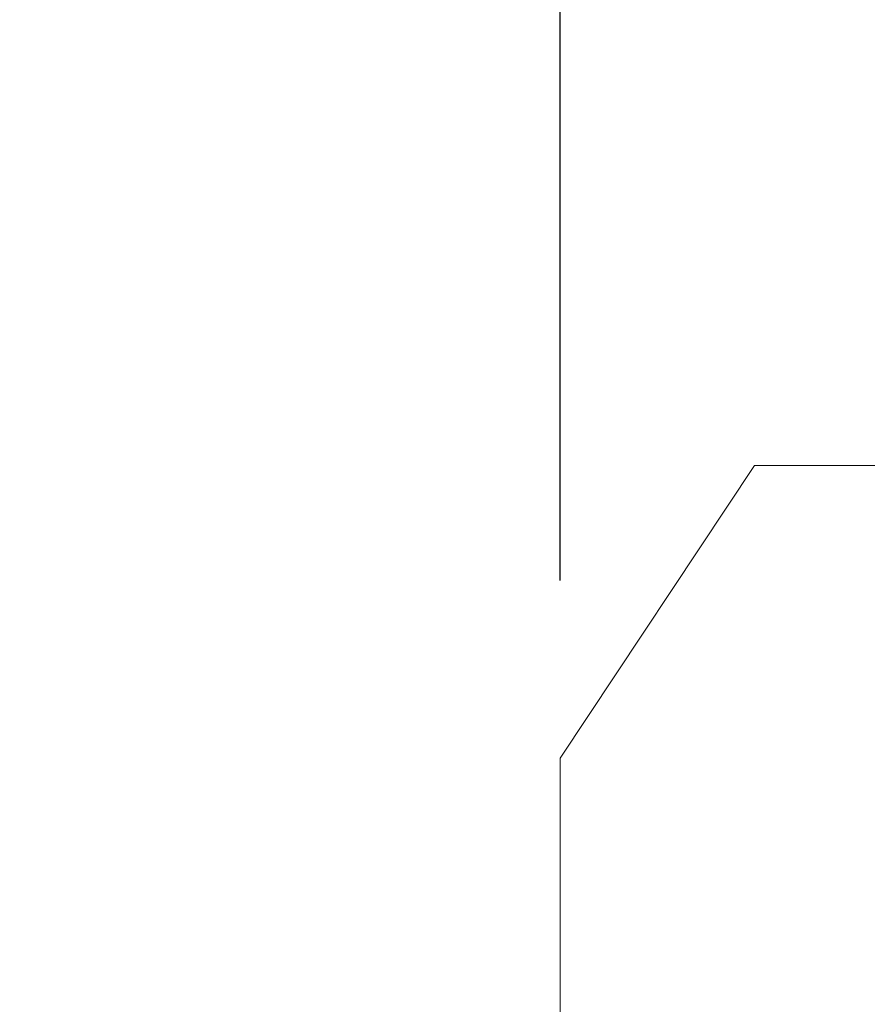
# Model space of a CAD drawing. Header units: inches. Extents: x 0.2 to 10.8, y 0.2 to 8.2.
# Tile 36 of 103: x 1.989 to 2.227, y 4.834 to 5.11. Entities that reach past the tile are written whole.
import ezdxf

# ---------------------------------------------------------------- set-up
doc = ezdxf.new("R2010")
doc.units = ezdxf.units.IN
doc.header["$MEASUREMENT"] = 0
doc.linetypes.add('HIDDEN', pattern=[0.075, 0.05, -0.025])
doc.layers.add('DIMENSIONS', color=140, linetype='Continuous')
doc.styles.add('SLDTEXTSTYLE0', font='TXT', dxfattribs={"width": 0.7})
doc.dimstyles.new('SLDDIMSTYLE1', dxfattribs={"dimtxt": 0.084961, "dimasz": 0.13, "dimexe": 0, "dimexo": 0.0625, "dimgap": 0.02124, "dimtad": 0, "dimtih": 1, "dimtoh": 1, "dimlfac": 12, "dimrnd": 1e-09, "dimzin": 12, "dimdsep": 46, "dimtxsty": 'SLDTEXTSTYLE0', "dimsah": 1, "dimcen": 0.09, "dimadec": 0, "dimazin": 3, "dimtfac": 1, "dimtmove": 0, "dimatfit": 0, "dimfxl": 0, "dimfrac": 2, "dimtolj": 1, "dimtzin": 12, "dimarcsym": 0})

# ---------------------------------------------------------------- blocks, each defined once
blk = doc.blocks.new('_D_8')
at = {"layer": 'DIMENSIONS'}
for p, q in [((2.1406, 4.95286), (2.1406, 5.83707)), ((2.29243, 5.23243), (2.29243, 5.83707)), ((1.55549, 5.71207), (1.52696, 5.71207)), ((1.52696, 5.71207), (1.52696, 5.57704)), ((1.80796, 5.71207), (1.83649, 5.71207)), ((1.83649, 5.71207), (1.83649, 5.57704)), ((2.1406, 5.71207), (1.92309, 5.71207)), ((2.29243, 5.71207), (2.54243, 5.71207)), ((1.52696, 5.57704), (1.55549, 5.57704)), ((1.83649, 5.57704), (1.80796, 5.57704))]:
    blk.add_line(p, q, dxfattribs=at)
for points in [[(2.1406, 5.71207), (2.0106, 5.73207), (2.0106, 5.69207)], [(2.29243, 5.71207), (2.42243, 5.69207), (2.42243, 5.73207)]]:
    blk.add_solid(points, dxfattribs=at)
at = {"layer": 'DIMENSIONS', "char_height": 0.083333, "attachment_point": 1, "style": 'SLDTEXTSTYLE0'}
for s, insert in [('1.82', (1.55549, 5.83852)), ('46.3', (1.55549, 5.68447))]:
    blk.add_mtext(s, dxfattribs=dict(at, insert=insert))

msp = doc.modelspace()

# ---------------------------------------------------------------- linework, layer by layer
at = {"color": 7, "linetype": 'HIDDEN', "lineweight": 18}
for p, q in [((2.1952227, 4.9850948), (2.1405977, 4.9028552)), ((2.1952227, 4.9850948), (2.2498477, 4.9850948)), ((2.1405977, 4.8206157), (2.1405977, 4.9028552))]:
    msp.add_line(p, q, dxfattribs=at)

# ---------------------------------------------------------------- dimensions: what is measured, and where the dimension line sits
at = {"layer": 'DIMENSIONS'}
dim = msp.add_linear_dim(base=(2.292431, 5.7120739), p1=(2.1405977, 4.9028552), p2=(2.292431, 5.1824282), dimstyle='SLDDIMSTYLE1', dxfattribs=at)
dim.commit()
dim.dimension.update_dxf_attribs({"geometry": '_D_8', "text_midpoint": (1.6817242, 5.7120739), "dimtype": 160})

doc.saveas('drawing.dxf')
